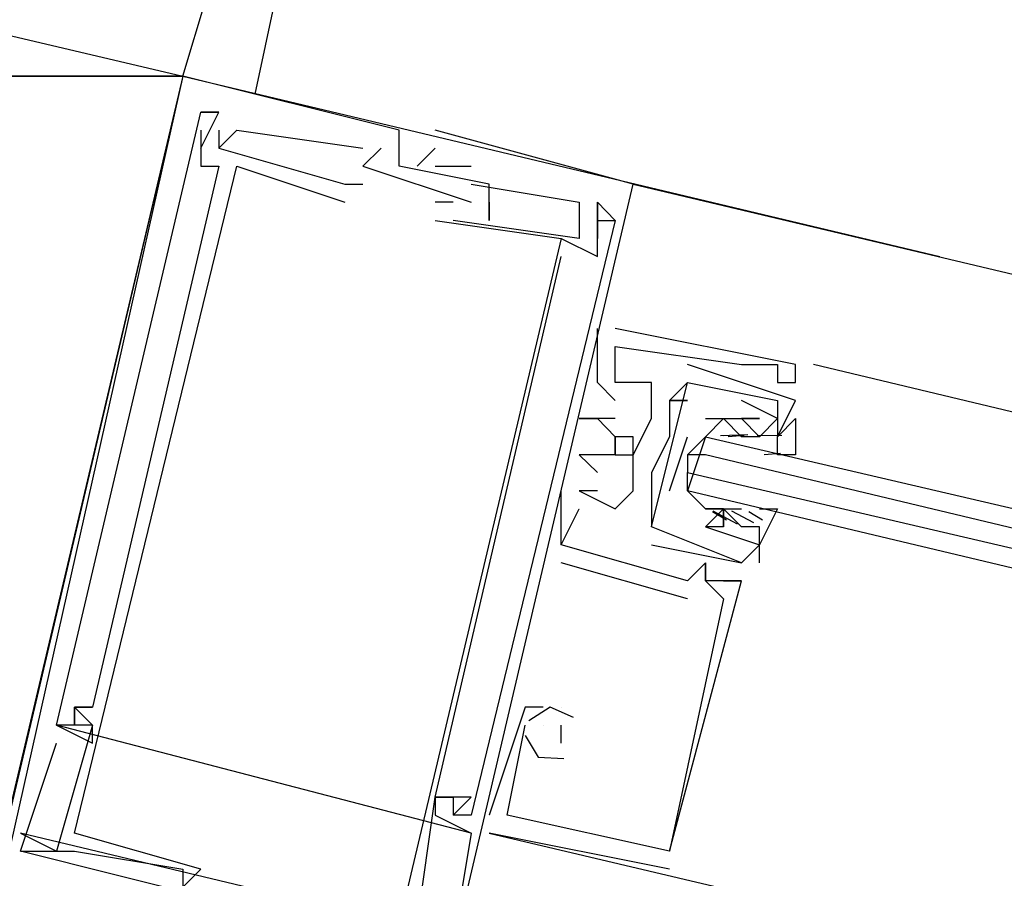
# Model space of a CAD drawing. Header units: feet. Extents: x -79 to 198, y -22 to 181.
# Tile 48 of 256: x 94.879 to 95.608, y 26.798 to 27.433. Entities that reach past the tile are written whole.
import ezdxf

# ---------------------------------------------------------------- set-up
doc = ezdxf.new("R2010")
doc.units = ezdxf.units.FT
doc.layers.add('A-LINEA', color=7, linetype='CONTINUOUS')
doc.layers.add('A-MURO-CONCRETO', color=8, linetype='CONTINUOUS')

msp = doc.modelspace()

# ---------------------------------------------------------------- linework, layer by layer
at = {"layer": 'A-LINEA'}
for p, q in [((95.0933, 27.5644), (95.0533, 27.3778)), ((95, 27.3911), (95.04, 27.5244)), ((95, 27.3911), (95.56, 27.2578)), ((95, 27.3911), (95.56, 27.2578)), ((95, 27.3911), (95, 27.3911)), ((95, 27.3911), (95, 27.3911)), ((95, 27.3911), (95, 27.3911)), ((95.0133, 27.3644), (95.0133, 27.3644)), ((95.0133, 27.3644), (95.0133, 27.3644)), ((95.0133, 27.3644), (95.0133, 27.3644)), ((95.0133, 27.3644), (95.0133, 27.3644)), ((95.0133, 27.3644), (95.0133, 27.3644)), ((95.0133, 27.3644), (95.0133, 27.3644)), ((95.0267, 27.3644), (95.0267, 27.3644)), ((95.0267, 27.3644), (95.0267, 27.3644)), ((95.0267, 27.3644), (95.0267, 27.3644)), ((95.0267, 27.3644), (95.0267, 27.3644)), ((95.0267, 27.3644), (95.0267, 27.3644)), ((95.0267, 27.3644), (95.0267, 27.3644)), ((95.0133, 27.3511), (95.0133, 27.3511)), ((95.0133, 27.3511), (95.0133, 27.3511)), ((95.0133, 27.3511), (95.0133, 27.3511)), ((95.0267, 27.3511), (95.0267, 27.3511)), ((95.0267, 27.3511), (95.0267, 27.3511)), ((95.0267, 27.3511), (95.0267, 27.3511)), ((95.04, 27.3511), (95.04, 27.3511)), ((95.04, 27.3511), (95.04, 27.3511)), ((95.04, 27.3511), (95.04, 27.3511)), ((95.16, 27.3511), (95.16, 27.3511)), ((95.16, 27.3511), (95.16, 27.3511)), ((95.16, 27.3511), (95.16, 27.3511)), ((95.1867, 27.3511), (95.1867, 27.3511)), ((95.1867, 27.3511), (95.1867, 27.3511)), ((95.1867, 27.3511), (95.1867, 27.3511)), ((95.0133, 27.3378), (95.0133, 27.3378)), ((95.0133, 27.3378), (95.0133, 27.3378)), ((95.0133, 27.3378), (95.0133, 27.3378)), ((95.0267, 27.3378), (95.0267, 27.3378)), ((95.0267, 27.3378), (95.0267, 27.3378)), ((95.0267, 27.3378), (95.0267, 27.3378)), ((95.0267, 27.3378), (95.0267, 27.3378)), ((95.0267, 27.3378), (95.0267, 27.3378)), ((95.0267, 27.3378), (95.0267, 27.3378)), ((95.1333, 27.3378), (95.1333, 27.3378)), ((95.1333, 27.3378), (95.1333, 27.3378)), ((95.1333, 27.3378), (95.1333, 27.3378)), ((95.1467, 27.3378), (95.1467, 27.3378)), ((95.1467, 27.3378), (95.1467, 27.3378)), ((95.1467, 27.3378), (95.1467, 27.3378)), ((95.1867, 27.3378), (95.1733, 27.3244)), ((95.1867, 27.3378), (95.1733, 27.3244)), ((95.1867, 27.3378), (95.1733, 27.3244)), ((95.1867, 27.3378), (95.1867, 27.3378)), ((95.1867, 27.3378), (95.1867, 27.3378)), ((95.1867, 27.3378), (95.1867, 27.3378)), ((95.0133, 27.3244), (95.0133, 27.3244)), ((95.0133, 27.3244), (95.0133, 27.3244)), ((95.0133, 27.3244), (95.0133, 27.3244)), ((95.0267, 27.3244), (95.0267, 27.3244)), ((95.0267, 27.3244), (95.0267, 27.3244)), ((95.0267, 27.3244), (95.0267, 27.3244)), ((95.04, 27.3244), (95.04, 27.3244)), ((95.04, 27.3244), (95.04, 27.3244)), ((95.04, 27.3244), (95.04, 27.3244)), ((95.1333, 27.3244), (95.1333, 27.3244)), ((95.1333, 27.3244), (95.1333, 27.3244)), ((95.1333, 27.3244), (95.1333, 27.3244)), ((95.16, 27.3244), (95.16, 27.3244)), ((95.16, 27.3244), (95.16, 27.3244)), ((95.16, 27.3244), (95.16, 27.3244)), ((95.1733, 27.3244), (95.1733, 27.3244)), ((95.1733, 27.3244), (95.1733, 27.3244)), ((95.1733, 27.3244), (95.1733, 27.3244)), ((95.1867, 27.3244), (95.2133, 27.3244)), ((95.1867, 27.3244), (95.1867, 27.3244)), ((95.1867, 27.3244), (95.2133, 27.3244)), ((95.1867, 27.3244), (95.1867, 27.3244)), ((95.1867, 27.3244), (95.2133, 27.3244)), ((95.1867, 27.3244), (95.1867, 27.3244)), ((95.2133, 27.3244), (95.2133, 27.3244)), ((95.2133, 27.3244), (95.2133, 27.3244)), ((95.2133, 27.3244), (95.2133, 27.3244)), ((95.12, 27.3111), (95.12, 27.3111)), ((95.12, 27.3111), (95.12, 27.3111)), ((95.12, 27.3111), (95.12, 27.3111)), ((95.1333, 27.3111), (95.1333, 27.3111)), ((95.1333, 27.3111), (95.1333, 27.3111)), ((95.1333, 27.3111), (95.1333, 27.3111)), ((95.2133, 27.3111), (95.2133, 27.3111)), ((95.2133, 27.3111), (95.2133, 27.3111)), ((95.2133, 27.3111), (95.2133, 27.3111)), ((95.2267, 27.3111), (95.2267, 27.3111)), ((95.2267, 27.3111), (95.2267, 27.3111)), ((95.2267, 27.3111), (95.2267, 27.3111)), ((95.3333, 27.3111), (95.3333, 27.3111)), ((95.3333, 27.3111), (95.3333, 27.3111)), ((95.3333, 27.3111), (102.5867, 25.5911)), ((95.3333, 27.3111), (95.3333, 27.3111)), ((95.12, 27.2978), (95.12, 27.2978)), ((95.12, 27.2978), (95.12, 27.2978)), ((95.12, 27.2978), (95.12, 27.2978)), ((95.2, 27.2978), (95.1867, 27.2978)), ((95.1867, 27.2978), (95.1867, 27.2978)), ((95.2, 27.2978), (95.1867, 27.2978)), ((95.1867, 27.2978), (95.1867, 27.2978)), ((95.2, 27.2978), (95.1867, 27.2978)), ((95.1867, 27.2978), (95.1867, 27.2978)), ((95.2, 27.2978), (95.2, 27.2978)), ((95.2, 27.2978), (95.2, 27.2978)), ((95.2, 27.2978), (95.2, 27.2978)), ((95.2133, 27.2978), (95.2133, 27.2978)), ((95.2133, 27.2978), (95.2133, 27.2978)), ((95.2133, 27.2978), (95.2133, 27.2978)), ((95.2267, 27.2978), (95.2267, 27.2978)), ((95.2267, 27.2978), (95.2267, 27.2978)), ((95.2267, 27.2978), (95.2267, 27.2978)), ((95.2933, 27.2978), (95.2933, 27.2978)), ((95.2933, 27.2978), (95.2933, 27.2978)), ((95.2933, 27.2978), (95.2933, 27.2978)), ((95.3067, 27.2978), (95.3067, 27.2978)), ((95.3067, 27.2978), (95.3067, 27.2978)), ((95.3067, 27.2978), (95.3067, 27.2978)), ((95.3067, 27.2978), (95.3067, 27.2978)), ((95.3067, 27.2978), (95.3067, 27.2978)), ((95.3067, 27.2978), (95.3067, 27.2978)), ((95.1867, 27.2844), (95.1867, 27.2844)), ((95.1867, 27.2844), (95.1867, 27.2844)), ((95.1867, 27.2844), (95.1867, 27.2844)), ((95.2933, 27.2711), (95.2, 27.2844)), ((95.2, 27.2844), (95.2, 27.2844)), ((95.2933, 27.2711), (95.2, 27.2844)), ((95.2, 27.2844), (95.2, 27.2844)), ((95.2933, 27.2711), (95.2, 27.2844)), ((95.2, 27.2844), (95.2, 27.2844)), ((95.2267, 27.2844), (95.2267, 27.2844)), ((95.2267, 27.2844), (95.2267, 27.2844)), ((95.2267, 27.2844), (95.2267, 27.2844)), ((95.2933, 27.2844), (95.2933, 27.2844)), ((95.2933, 27.2844), (95.2933, 27.2844)), ((95.2933, 27.2844), (95.2933, 27.2844)), ((95.2933, 27.2844), (95.2933, 27.2844)), ((95.2933, 27.2844), (95.2933, 27.2844)), ((95.2933, 27.2844), (95.2933, 27.2844)), ((95.3067, 27.2844), (95.3067, 27.2844)), ((95.3067, 27.2844), (95.3067, 27.2844)), ((95.3067, 27.2844), (95.3067, 27.2844)), ((95.3067, 27.2844), (95.3067, 27.2844)), ((95.3067, 27.2844), (95.3067, 27.2844)), ((95.3067, 27.2844), (95.3067, 27.2844)), ((95.32, 27.2844), (95.32, 27.2844)), ((95.32, 27.2844), (95.32, 27.2844)), ((95.32, 27.2844), (95.32, 27.2844)), ((95.28, 27.2711), (95.28, 27.2711)), ((95.28, 27.2711), (95.28, 27.2711)), ((95.28, 27.2711), (95.28, 27.2711)), ((95.28, 27.2711), (95.28, 27.2711)), ((95.28, 27.2711), (95.28, 27.2711)), ((95.28, 27.2711), (95.28, 27.2711)), ((95.2933, 27.2711), (95.2933, 27.2711)), ((95.2933, 27.2711), (95.2933, 27.2711)), ((95.2933, 27.2711), (95.2933, 27.2711)), ((95.2933, 27.2711), (95.2933, 27.2711)), ((95.2933, 27.2711), (95.2933, 27.2711)), ((95.2933, 27.2711), (95.2933, 27.2711)), ((95.3067, 27.2711), (95.3067, 27.2711)), ((95.3067, 27.2711), (95.3067, 27.2711)), ((95.3067, 27.2711), (95.3067, 27.2711)), ((95.28, 27.2578), (95.28, 27.2578)), ((95.28, 27.2578), (95.28, 27.2578)), ((95.28, 27.2578), (95.28, 27.2578)), ((95.3067, 27.2578), (95.3067, 27.2578)), ((95.3067, 27.2578), (95.3067, 27.2578)), ((95.3067, 27.2578), (95.3067, 27.2578)), ((95.3067, 27.1644), (95.3067, 27.2044)), ((95.3067, 27.2044), (95.3067, 27.2044)), ((95.3067, 27.1644), (95.3067, 27.2044)), ((95.3067, 27.2044), (95.3067, 27.2044)), ((95.3067, 27.1644), (95.3067, 27.2044)), ((95.3067, 27.2044), (95.3067, 27.2044)), ((95.32, 27.2044), (95.32, 27.2044)), ((95.32, 27.2044), (95.32, 27.2044)), ((95.32, 27.2044), (95.32, 27.2044)), ((95.32, 27.1911), (95.32, 27.1911)), ((95.32, 27.1911), (95.32, 27.1911)), ((95.32, 27.1911), (95.32, 27.1911)), ((95.4533, 27.1511), (95.3733, 27.1778)), ((95.3733, 27.1778), (95.3733, 27.1778)), ((95.4533, 27.1511), (95.3733, 27.1778)), ((95.3733, 27.1778), (95.3733, 27.1778)), ((95.4133, 27.1778), (95.4133, 27.1778)), ((95.4133, 27.1778), (95.4133, 27.1778)), ((95.4133, 27.1778), (95.4133, 27.1778)), ((95.4267, 27.1778), (95.4267, 27.1778)), ((95.4267, 27.1778), (95.4267, 27.1778)), ((95.4267, 27.1778), (95.4267, 27.1778)), ((95.44, 27.1778), (95.44, 27.1778)), ((95.44, 27.1778), (95.44, 27.1778)), ((95.44, 27.1778), (95.44, 27.1778)), ((95.4533, 27.1778), (95.4533, 27.1778)), ((95.4533, 27.1778), (95.4533, 27.1778)), ((95.4533, 27.1778), (95.4533, 27.1778)), ((98.1467, 26.5378), (95.4667, 27.1778)), ((95.3067, 27.1644), (95.3067, 27.1644)), ((95.3067, 27.1644), (95.3067, 27.1644)), ((95.3067, 27.1644), (95.3067, 27.1644)), ((95.32, 27.1644), (95.32, 27.1644)), ((95.32, 27.1644), (95.32, 27.1644)), ((95.32, 27.1644), (95.32, 27.1644)), ((95.32, 27.1644), (95.32, 27.1644)), ((95.32, 27.1644), (95.32, 27.1644)), ((95.32, 27.1644), (95.32, 27.1644)), ((95.3467, 27.1644), (95.3467, 27.1644)), ((95.3467, 27.1644), (95.3467, 27.1644)), ((95.3467, 27.1644), (95.3467, 27.1644)), ((95.3733, 27.1644), (95.3733, 27.1644)), ((95.3733, 27.1644), (95.3733, 27.1644)), ((95.3733, 27.1644), (95.3733, 27.1644)), ((95.3733, 27.1644), (95.3733, 27.1644)), ((95.44, 27.1644), (95.44, 27.1644)), ((95.44, 27.1644), (95.44, 27.1644)), ((95.44, 27.1644), (95.44, 27.1644)), ((95.4533, 27.1644), (95.4533, 27.1644)), ((95.4533, 27.1644), (95.4533, 27.1644)), ((95.4533, 27.1644), (95.4533, 27.1644)), ((95.32, 27.1511), (95.32, 27.1511)), ((95.32, 27.1511), (95.32, 27.1511)), ((95.32, 27.1511), (95.32, 27.1511)), ((95.36, 27.1511), (95.36, 27.1511)), ((95.36, 27.1511), (95.36, 27.1511)), ((95.36, 27.1511), (95.36, 27.1511)), ((95.36, 27.1511), (95.36, 27.1511)), ((95.3733, 27.1511), (95.3733, 27.1511)), ((95.3733, 27.1511), (95.3733, 27.1511)), ((95.4133, 27.1511), (95.4133, 27.1511)), ((95.4133, 27.1511), (95.4133, 27.1511)), ((95.44, 27.1244), (95.4533, 27.1511)), ((95.44, 27.1511), (95.44, 27.1511)), ((95.44, 27.1511), (95.44, 27.1511)), ((95.44, 27.1244), (95.4533, 27.1511)), ((95.44, 27.1511), (95.44, 27.1511)), ((95.44, 27.1511), (95.44, 27.1511)), ((95.4533, 27.1511), (95.4533, 27.1511)), ((95.4533, 27.1511), (95.4533, 27.1511)), ((95.2933, 27.1378), (95.2933, 27.1378)), ((95.2933, 27.1378), (95.2933, 27.1378)), ((95.2933, 27.1378), (95.2933, 27.1378)), ((95.3067, 27.1378), (95.3067, 27.1378)), ((95.3067, 27.1378), (95.3067, 27.1378)), ((95.3067, 27.1378), (95.3067, 27.1378)), ((95.32, 27.1378), (95.32, 27.1378)), ((95.32, 27.1378), (95.32, 27.1378)), ((95.32, 27.1378), (95.32, 27.1378)), ((95.3467, 27.1378), (95.3467, 27.1378)), ((95.3467, 27.1378), (95.3467, 27.1378)), ((95.3467, 27.1378), (95.3467, 27.1378)), ((95.36, 27.1378), (95.36, 27.1378)), ((95.36, 27.1378), (95.36, 27.1378)), ((95.4, 27.1378), (95.4, 27.1378)), ((95.4, 27.1378), (95.4, 27.1378)), ((95.4, 27.1378), (95.4, 27.1378)), ((95.4, 27.1378), (95.4, 27.1378)), ((95.4133, 27.1378), (95.4133, 27.1378)), ((95.4133, 27.1378), (95.4133, 27.1378)), ((95.4133, 27.1378), (95.4133, 27.1378)), ((95.4133, 27.1378), (95.4133, 27.1378)), ((95.4133, 27.1378), (95.4133, 27.1378)), ((95.4133, 27.1378), (95.4133, 27.1378)), ((95.4267, 27.1378), (95.4267, 27.1378)), ((95.4267, 27.1378), (95.4267, 27.1378)), ((95.4267, 27.1378), (95.4267, 27.1378)), ((95.4267, 27.1378), (95.4267, 27.1378)), ((95.44, 27.1378), (95.44, 27.1378)), ((95.44, 27.1378), (95.44, 27.1378)), ((95.32, 27.1244), (95.32, 27.1244)), ((95.32, 27.1244), (95.32, 27.1244)), ((95.32, 27.1244), (95.32, 27.1244)), ((95.36, 27.1244), (95.36, 27.1244)), ((95.36, 27.0844), (95.3733, 27.1244)), ((95.36, 27.1244), (95.36, 27.1244)), ((95.3867, 27.1244), (95.3867, 27.1244)), ((95.3978, 27.1253), (95.4181, 27.1259)), ((95.4, 27.1244), (95.4, 27.1244)), ((95.4036, 27.1246), (95.4154, 27.1256)), ((95.4133, 27.1244), (95.4133, 27.1244)), ((95.4267, 27.1244), (95.4133, 27.1244)), ((95.4249, 27.1252), (95.4432, 27.1255)), ((95.4267, 27.1244), (95.4267, 27.1244)), ((95.4267, 27.1244), (95.4267, 27.1244)), ((95.44, 27.1244), (95.44, 27.1244)), ((95.44, 27.1244), (95.44, 27.1244)), ((95.4302, 27.1113), (95.4421, 27.1123)), ((95.2933, 27.1111), (95.2933, 27.1111)), ((95.2933, 27.1111), (95.2933, 27.1111)), ((95.2933, 27.1111), (95.2933, 27.1111)), ((95.32, 27.1111), (95.32, 27.1111)), ((95.32, 27.1111), (95.32, 27.1111)), ((95.32, 27.1111), (95.32, 27.1111)), ((95.3333, 27.1111), (95.3333, 27.1111)), ((95.3333, 27.1111), (95.3333, 27.1111)), ((95.3333, 27.1111), (95.3333, 27.1111)), ((95.3733, 27.1111), (95.3733, 27.0978)), ((95.3067, 27.0978), (95.3067, 27.0978)), ((95.3067, 27.0978), (95.3067, 27.0978)), ((95.3067, 27.0978), (95.3067, 27.0978)), ((95.3467, 27.0978), (95.3467, 27.0978)), ((95.3467, 27.0978), (95.3467, 27.0978)), ((95.28, 27.0844), (95.28, 27.0844)), ((95.28, 27.0844), (95.28, 27.0844)), ((95.28, 27.0844), (95.28, 27.0844)), ((95.2933, 27.0844), (95.2933, 27.0844)), ((95.2933, 27.0844), (95.2933, 27.0844)), ((95.2933, 27.0844), (95.2933, 27.0844)), ((95.2933, 27.0844), (95.2933, 27.0844)), ((95.2933, 27.0844), (95.2933, 27.0844)), ((95.2933, 27.0844), (95.2933, 27.0844)), ((95.3067, 27.0844), (95.3067, 27.0844)), ((95.3067, 27.0844), (95.3067, 27.0844)), ((95.3067, 27.0844), (95.3067, 27.0844)), ((95.3333, 27.0844), (95.3333, 27.0844)), ((95.3333, 27.0844), (95.3333, 27.0844)), ((95.3333, 27.0844), (95.3333, 27.0844)), ((95.3867, 27.0844), (95.3867, 27.0844)), ((95.2933, 27.0711), (95.2933, 27.0711)), ((95.2933, 27.0711), (95.2933, 27.0711)), ((95.2933, 27.0711), (95.2933, 27.0711)), ((95.32, 27.0711), (95.32, 27.0711)), ((95.32, 27.0711), (95.32, 27.0711)), ((95.32, 27.0711), (95.32, 27.0711)), ((95.3467, 27.0711), (95.3467, 27.0711)), ((95.3467, 27.0711), (95.3467, 27.0711)), ((95.3867, 27.0711), (95.3867, 27.0711)), ((95.3867, 27.0711), (95.3867, 27.0711)), ((95.4022, 27.0626), (95.392, 27.0689)), ((95.4105, 27.0598), (95.3925, 27.0694)), ((95.4, 27.0711), (95.4, 27.0711)), ((95.4, 27.0711), (95.4, 27.0711)), ((95.4, 27.0711), (95.4133, 27.0711)), ((95.4, 27.0711), (95.4, 27.0711)), ((95.4, 27.0711), (95.4, 27.0711)), ((95.4226, 27.0608), (95.4063, 27.0693)), ((95.4133, 27.0711), (95.4133, 27.0711)), ((95.4133, 27.0711), (95.4133, 27.0711)), ((95.4133, 27.0711), (95.4133, 27.0711)), ((95.4289, 27.0626), (95.4187, 27.0689)), ((95.3467, 27.0578), (95.3467, 27.0578)), ((95.3467, 27.0578), (95.3467, 27.0578)), ((95.3867, 27.0578), (95.3867, 27.0578)), ((95.3867, 27.0578), (95.3867, 27.0578)), ((95.3867, 27.0578), (95.3867, 27.0578)), ((95.3867, 27.0578), (95.3867, 27.0578)), ((95.4, 27.0578), (95.4, 27.0578)), ((95.4, 27.0578), (95.4, 27.0578)), ((95.4133, 27.0578), (95.4133, 27.0578)), ((95.4133, 27.0578), (95.4133, 27.0578)), ((95.4267, 27.0311), (95.4267, 27.0578)), ((95.4267, 27.0578), (95.4267, 27.0578)), ((95.4267, 27.0311), (95.4267, 27.0578)), ((95.4267, 27.0578), (95.4267, 27.0578)), ((95.28, 27.0444), (95.28, 27.0444)), ((95.28, 27.0444), (95.28, 27.0444)), ((95.28, 27.0444), (95.28, 27.0444)), ((95.28, 27.0444), (95.28, 27.0444)), ((95.28, 27.0444), (95.28, 27.0444)), ((95.28, 27.0444), (95.28, 27.0444)), ((95.3467, 27.0444), (95.4133, 27.0311)), ((95.3467, 27.0444), (95.3467, 27.0444)), ((95.3467, 27.0444), (95.4133, 27.0311)), ((95.3467, 27.0444), (95.3467, 27.0444)), ((95.4267, 27.0444), (95.4267, 27.0444)), ((95.4267, 27.0444), (95.4267, 27.0444)), ((95.3733, 27.0044), (95.28, 27.0311)), ((95.28, 27.0311), (95.28, 27.0311)), ((95.3733, 27.0044), (95.28, 27.0311)), ((95.28, 27.0311), (95.28, 27.0311)), ((95.3733, 27.0044), (95.28, 27.0311)), ((95.28, 27.0311), (95.28, 27.0311)), ((95.3867, 27.0311), (95.3867, 27.0311)), ((95.3867, 27.0311), (95.3867, 27.0311)), ((95.3867, 27.0311), (95.3867, 27.0311)), ((95.3867, 27.0311), (95.3867, 27.0311)), ((95.3867, 27.0311), (95.3867, 27.0311)), ((95.3867, 27.0311), (95.3867, 27.0311)), ((95.4133, 27.0311), (95.4133, 27.0311)), ((95.4133, 27.0311), (95.4133, 27.0311)), ((95.4133, 27.0311), (95.4133, 27.0311)), ((95.4133, 27.0311), (95.4133, 27.0311)), ((95.4267, 27.0311), (95.4267, 27.0311)), ((95.4267, 27.0311), (95.4267, 27.0311)), ((95.3733, 27.0178), (95.3733, 27.0178)), ((95.3733, 27.0178), (95.3733, 27.0178)), ((95.3733, 27.0178), (95.3733, 27.0178)), ((95.3733, 27.0178), (95.3733, 27.0178)), ((95.3733, 27.0178), (95.3733, 27.0178)), ((95.3733, 27.0178), (95.3733, 27.0178)), ((95.3867, 27.0178), (95.3867, 27.0178)), ((95.3867, 27.0178), (95.3867, 27.0178)), ((95.3867, 27.0178), (95.3867, 27.0178)), ((95.3867, 27.0178), (95.3867, 27.0178)), ((95.3867, 27.0178), (95.3867, 27.0178)), ((95.3867, 27.0178), (95.3867, 27.0178)), ((95.3867, 27.0178), (95.3867, 27.0178)), ((95.3867, 27.0178), (95.3867, 27.0178)), ((95.3867, 27.0178), (95.3867, 27.0178)), ((95.4, 27.0178), (95.4, 27.0178)), ((95.4, 27.0178), (95.4, 27.0178)), ((95.4, 27.0178), (95.4, 27.0178)), ((95.4133, 27.0178), (95.4133, 27.0178)), ((95.4133, 27.0178), (95.4133, 27.0178)), ((95.4133, 27.0178), (95.4133, 27.0178)), ((95.4133, 27.0178), (95.4133, 27.0178)), ((95.4133, 27.0178), (95.4133, 27.0178)), ((95.4133, 27.0178), (95.4133, 27.0178)), ((95.3733, 27.0044), (95.3733, 27.0044)), ((95.3733, 27.0044), (95.3733, 27.0044)), ((95.3733, 27.0044), (95.3733, 27.0044)), ((95.4, 27.0044), (95.4, 27.0044)), ((95.4, 27.0044), (95.4, 27.0044)), ((95.4, 27.0044), (95.4, 27.0044)), ((94.92, 26.9244), (94.92, 26.9244)), ((94.92, 26.9244), (94.92, 26.9244)), ((94.92, 26.9244), (94.92, 26.9244)), ((94.92, 26.9244), (94.92, 26.9244)), ((94.92, 26.9244), (94.92, 26.9244)), ((94.92, 26.9244), (94.92, 26.9244)), ((94.9333, 26.9244), (94.9333, 26.9244)), ((94.9333, 26.9244), (94.9333, 26.9244)), ((94.9333, 26.9244), (94.9333, 26.9244)), ((95.2533, 26.9244), (95.2533, 26.9244)), ((95.2533, 26.9244), (95.2533, 26.9244)), ((95.2533, 26.9244), (95.2533, 26.9244)), ((95.2667, 26.9244), (95.2667, 26.9244)), ((95.2667, 26.9244), (95.2667, 26.9244)), ((95.2667, 26.9244), (95.2667, 26.9244)), ((95.28, 26.9244), (95.28, 26.9244)), ((95.28, 26.9244), (95.28, 26.9244)), ((95.28, 26.9244), (95.28, 26.9244)), ((95.28, 26.9244), (95.28, 26.9244)), ((95.28, 26.9244), (95.28, 26.9244)), ((95.28, 26.9244), (95.28, 26.9244)), ((95.2133, 26.8311), (94.9067, 26.9111)), ((94.9067, 26.9111), (94.9067, 26.9111)), ((94.9067, 26.9111), (94.9067, 26.9111)), ((95.2133, 26.8311), (94.9067, 26.9111)), ((94.9067, 26.9111), (94.9067, 26.9111)), ((94.9067, 26.9111), (94.9067, 26.9111)), ((95.2133, 26.8311), (94.9067, 26.9111)), ((94.9067, 26.9111), (94.9067, 26.9111)), ((94.9067, 26.9111), (94.9067, 26.9111)), ((94.92, 26.9111), (94.92, 26.9111)), ((94.92, 26.9111), (94.92, 26.9111)), ((94.92, 26.9111), (94.92, 26.9111)), ((94.92, 26.9111), (94.92, 26.9111)), ((94.92, 26.9111), (94.92, 26.9111)), ((94.92, 26.9111), (94.92, 26.9111)), ((94.9333, 26.9111), (94.9333, 26.9111)), ((94.9333, 26.9111), (94.9333, 26.9111)), ((94.9333, 26.9111), (94.9333, 26.9111)), ((94.9333, 26.9111), (94.9333, 26.9111)), ((94.9333, 26.9111), (94.9333, 26.9111)), ((94.9333, 26.9111), (94.9333, 26.9111)), ((95.2533, 26.9111), (95.2533, 26.9111)), ((95.2533, 26.9111), (95.2533, 26.9111)), ((95.2533, 26.9111), (95.2533, 26.9111)), ((95.2667, 26.9111), (95.2667, 26.9111)), ((95.2667, 26.9111), (95.2667, 26.9111)), ((95.2667, 26.9111), (95.2667, 26.9111)), ((95.28, 26.8978), (95.28, 26.9111)), ((95.28, 26.9111), (95.28, 26.9111)), ((95.28, 26.8978), (95.28, 26.9111)), ((95.28, 26.9111), (95.28, 26.9111)), ((95.28, 26.8978), (95.28, 26.9111)), ((95.28, 26.9111), (95.28, 26.9111)), ((94.9067, 26.8978), (94.9067, 26.8978)), ((94.9067, 26.8978), (94.9067, 26.8978)), ((94.9067, 26.8978), (94.9067, 26.8978)), ((94.9333, 26.8978), (94.9333, 26.8978)), ((94.9333, 26.8978), (94.9333, 26.8978)), ((94.9333, 26.8978), (94.9333, 26.8978)), ((95.28, 26.8978), (95.28, 26.8978)), ((95.28, 26.8978), (95.28, 26.8978)), ((95.28, 26.8978), (95.28, 26.8978)), ((95.1867, 26.8578), (95.1867, 26.8578)), ((95.1867, 26.8578), (95.1867, 26.8578)), ((95.1867, 26.8578), (95.1867, 26.8578)), ((95.1867, 26.8578), (95.1867, 26.8578)), ((95.1867, 26.8578), (95.1867, 26.8578)), ((95.1867, 26.8578), (95.1867, 26.8578)), ((95.1867, 26.8578), (95.1867, 26.8578)), ((95.1867, 26.8578), (95.1867, 26.8578)), ((95.1867, 26.8578), (95.1867, 26.8578)), ((95.2, 26.8578), (95.2, 26.8578)), ((95.2, 26.8578), (95.2, 26.8578)), ((95.2, 26.8578), (95.2, 26.8578)), ((95.2, 26.8578), (95.2, 26.8578)), ((95.2, 26.8578), (95.2, 26.8578)), ((95.2, 26.8578), (95.2, 26.8578)), ((95.2133, 26.8578), (95.2133, 26.8578)), ((95.2133, 26.8578), (95.2133, 26.8578)), ((95.2133, 26.8578), (95.2133, 26.8578)), ((95.1867, 26.8444), (95.1867, 26.8444)), ((95.1867, 26.8444), (95.1867, 26.8444)), ((95.1867, 26.8444), (95.1867, 26.8444)), ((95.2, 26.8444), (95.2, 26.8444)), ((95.2, 26.8444), (95.2, 26.8444)), ((95.2, 26.8444), (95.2, 26.8444)), ((95.2, 26.8444), (95.2, 26.8444)), ((95.2, 26.8444), (95.2, 26.8444)), ((95.2, 26.8444), (95.2, 26.8444)), ((95.2133, 26.8444), (95.2133, 26.8444)), ((95.2133, 26.8444), (95.2133, 26.8444)), ((95.2133, 26.8444), (95.2133, 26.8444)), ((95.2267, 26.8444), (95.2267, 26.8444)), ((95.2267, 26.8444), (95.2267, 26.8444)), ((95.2267, 26.8444), (95.2267, 26.8444)), ((95.24, 26.8444), (95.24, 26.8444)), ((95.24, 26.8444), (95.24, 26.8444)), ((95.24, 26.8444), (95.24, 26.8444)), ((95.24, 26.8444), (95.24, 26.8444)), ((95.24, 26.8444), (95.24, 26.8444)), ((95.24, 26.8444), (95.24, 26.8444)), ((95.16, 26.7644), (94.88, 26.8311)), ((94.88, 26.8311), (94.9067, 26.8178)), ((94.88, 26.8311), (94.88, 26.8311)), ((95.16, 26.7644), (94.88, 26.8311)), ((94.88, 26.8311), (94.9067, 26.8178)), ((94.88, 26.8311), (94.88, 26.8311)), ((95.16, 26.7644), (94.88, 26.8311)), ((94.88, 26.8311), (94.9067, 26.8178)), ((94.88, 26.8311), (94.88, 26.8311)), ((94.92, 26.8311), (94.92, 26.8311)), ((94.92, 26.8311), (94.92, 26.8311)), ((94.92, 26.8311), (94.92, 26.8311)), ((95.2133, 26.8311), (95.2133, 26.8311)), ((95.2133, 26.8311), (95.2133, 26.8311)), ((95.2133, 26.8311), (95.2133, 26.8311)), ((95.36, 26.8044), (95.2267, 26.8311)), ((95.2267, 26.8311), (95.2267, 26.8311)), ((95.36, 26.8044), (95.2267, 26.8311)), ((95.2267, 26.8311), (95.2267, 26.8311)), ((95.36, 26.8044), (95.2267, 26.8311)), ((95.2267, 26.8311), (95.2267, 26.8311)), ((94.88, 26.8178), (94.88, 26.8178)), ((94.88, 26.8178), (94.88, 26.8178)), ((94.88, 26.8178), (94.88, 26.8178)), ((94.88, 26.8178), (94.88, 26.8178)), ((94.88, 26.8178), (94.88, 26.8178)), ((94.88, 26.8178), (94.88, 26.8178)), ((94.9067, 26.8178), (94.9067, 26.8178)), ((94.9067, 26.8178), (94.9067, 26.8178)), ((94.9067, 26.8178), (94.9067, 26.8178)), ((94.92, 26.8178), (94.92, 26.8178)), ((94.92, 26.8178), (94.92, 26.8178)), ((94.92, 26.8178), (94.92, 26.8178)), ((95.36, 26.8178), (95.36, 26.8178)), ((95.36, 26.8178), (95.36, 26.8178)), ((95.36, 26.8178), (95.36, 26.8178)), ((95.36, 26.8178), (95.36, 26.8178)), ((95.36, 26.8178), (95.36, 26.8178)), ((95.36, 26.8178), (95.36, 26.8178)), ((95, 26.8044), (95, 26.8044)), ((95, 26.8044), (95, 26.8044)), ((95, 26.8044), (95, 26.8044)), ((95.0133, 26.8044), (95.0133, 26.8044)), ((95.0133, 26.8044), (95.0133, 26.8044)), ((95.0133, 26.8044), (95.0133, 26.8044)), ((95.36, 26.8044), (95.36, 26.8044)), ((95.36, 26.8044), (95.36, 26.8044)), ((95.36, 26.8044), (95.36, 26.8044))]:
    msp.add_line(p, q, dxfattribs=at)
for points in [[(95, 27.3911), (94.6533, 25.9244), (91.2533, 26.7378), (91.6, 28.1911), (95, 27.3911)], [(95.2267, 27.2978), (95.2267, 27.2844), (95.2267, 27.3111), (95.16, 27.3244), (95.16, 27.3511), (95, 27.3911), (94.84, 26.7111), (94.8533, 26.7111), (94.8533, 26.7244)], [(95.2267, 27.2978), (95.2267, 27.2844), (95.2267, 27.3111), (95.16, 27.3244), (95.16, 27.3511), (95, 27.3911), (94.84, 26.7111), (94.8533, 26.7111), (94.8533, 26.7244)], [(95.2267, 27.2978), (95.2267, 27.2844), (95.2267, 27.3111), (95.16, 27.3244), (95.16, 27.3511), (95, 27.3911), (94.84, 26.7111), (94.8533, 26.7111), (94.8533, 26.7244)], [(94.9067, 26.9111), (94.9333, 26.8978), (94.9333, 26.9111), (94.92, 26.9111), (94.9067, 26.9111), (95.0133, 27.3644), (95.0267, 27.3644)], [(94.9067, 26.9111), (94.9333, 26.8978), (94.9333, 26.9111), (94.92, 26.9111), (94.9067, 26.9111), (95.0133, 27.3644), (95.0267, 27.3644)], [(94.9067, 26.9111), (94.9333, 26.8978), (94.9333, 26.9111), (94.92, 26.9111), (94.9067, 26.9111), (95.0133, 27.3644), (95.0267, 27.3644)], [(95.0133, 27.3378), (95.0267, 27.3644), (95.0133, 27.3644)], [(95.0133, 27.3378), (95.0267, 27.3644), (95.0133, 27.3644)], [(95.0133, 27.3378), (95.0267, 27.3644), (95.0133, 27.3644)], [(95.0133, 27.3511), (95.0133, 27.3244), (95.0267, 27.3244), (94.9333, 26.9244), (94.92, 26.9244), (94.92, 26.9111)], [(95.0133, 27.3511), (95.0133, 27.3244), (95.0267, 27.3244), (94.9333, 26.9244), (94.92, 26.9244), (94.92, 26.9111)], [(95.0133, 27.3511), (95.0133, 27.3244), (95.0267, 27.3244), (94.9333, 26.9244), (94.92, 26.9244), (94.92, 26.9111)], [(95.0267, 27.3511), (95.0267, 27.3378), (95.04, 27.3511), (95.1333, 27.3378)], [(95.0267, 27.3511), (95.0267, 27.3378), (95.04, 27.3511), (95.1333, 27.3378)], [(95.0267, 27.3511), (95.0267, 27.3378), (95.04, 27.3511), (95.1333, 27.3378)], [(95.1733, 26.6444), (95.1733, 26.6311), (95.3333, 27.3111), (95.1867, 27.3511)], [(95.1733, 26.6444), (95.1733, 26.6311), (95.3333, 27.3111), (95.1867, 27.3511)], [(95.1733, 26.6444), (95.1733, 26.6311), (95.3333, 27.3111), (95.1867, 27.3511)], [(95.0267, 27.3378), (95.12, 27.3111), (95.1333, 27.3111)], [(95.0267, 27.3378), (95.12, 27.3111), (95.1333, 27.3111)], [(95.0267, 27.3378), (95.12, 27.3111), (95.1333, 27.3111)], [(95.1467, 27.3378), (95.1333, 27.3244), (95.2133, 27.2978)], [(95.1467, 27.3378), (95.1333, 27.3244), (95.2133, 27.2978)], [(95.1467, 27.3378), (95.1333, 27.3244), (95.2133, 27.2978)], [(94.88, 26.8178), (94.92, 26.8178), (95, 26.8044), (95, 26.7911), (95.0133, 26.8044), (95.0133, 26.8044), (94.92, 26.8311), (95.04, 27.3244), (95.12, 27.2978)], [(94.88, 26.8178), (94.92, 26.8178), (95, 26.8044), (95, 26.7911), (95.0133, 26.8044), (95.0133, 26.8044), (94.92, 26.8311), (95.04, 27.3244), (95.12, 27.2978)], [(94.88, 26.8178), (94.92, 26.8178), (95, 26.8044), (95, 26.7911), (95.0133, 26.8044), (95.0133, 26.8044), (94.92, 26.8311), (95.04, 27.3244), (95.12, 27.2978)], [(95.2133, 27.3111), (95.2933, 27.2978), (95.2933, 27.2844), (95.2933, 27.2711)], [(95.2133, 27.3111), (95.2933, 27.2978), (95.2933, 27.2844), (95.2933, 27.2711)], [(95.2133, 27.3111), (95.2933, 27.2978), (95.2933, 27.2844), (95.2933, 27.2711)], [(95.28, 27.2711), (95.3067, 27.2578), (95.3067, 27.2844), (95.32, 27.2844), (95.3067, 27.2978), (95.3067, 27.2711)], [(95.28, 27.2711), (95.3067, 27.2578), (95.3067, 27.2844), (95.32, 27.2844), (95.3067, 27.2978), (95.3067, 27.2711)], [(95.28, 27.2711), (95.3067, 27.2578), (95.3067, 27.2844), (95.32, 27.2844), (95.3067, 27.2978), (95.3067, 27.2711)], [(95.3067, 27.2844), (95.3067, 27.2978), (95.32, 27.2844)], [(95.3067, 27.2844), (95.3067, 27.2978), (95.32, 27.2844)], [(95.3067, 27.2844), (95.3067, 27.2978), (95.32, 27.2844)], [(95.1867, 27.2844), (95.28, 27.2711), (95.16, 26.7644), (95.08, 26.7911)], [(95.1867, 27.2844), (95.28, 27.2711), (95.16, 26.7644), (95.08, 26.7911)], [(95.1867, 27.2844), (95.28, 27.2711), (95.16, 26.7644), (95.08, 26.7911)], [(95.32, 27.2844), (95.2133, 26.8444), (95.2, 26.8444)], [(95.32, 27.2844), (95.2133, 26.8444), (95.2, 26.8444)], [(95.32, 27.2844), (95.2133, 26.8444), (95.2, 26.8444)], [(95.1867, 26.7511), (95.1733, 26.7644), (95.1867, 26.8578), (95.2, 26.8578), (95.2, 26.8444), (95.2133, 26.8578), (95.1867, 26.8578), (95.28, 27.2578)], [(95.1867, 26.7511), (95.1733, 26.7644), (95.1867, 26.8578), (95.2, 26.8578), (95.2, 26.8444), (95.2133, 26.8578), (95.1867, 26.8578), (95.28, 27.2578)], [(95.1867, 26.7511), (95.1733, 26.7644), (95.1867, 26.8578), (95.2, 26.8578), (95.2, 26.8444), (95.2133, 26.8578), (95.1867, 26.8578), (95.28, 27.2578)], [(95.2933, 27.0844), (95.32, 27.0711), (95.3333, 27.0844), (95.3333, 27.1111), (95.3467, 27.1378), (95.3467, 27.1644), (95.32, 27.1644), (95.32, 27.1911), (95.4133, 27.1778), (95.4267, 27.1778), (95.44, 27.1778), (95.44, 27.1644), (95.4533, 27.1644), (95.4533, 27.1778), (95.32, 27.2044), (95.32, 27.2044)], [(95.2933, 27.0844), (95.32, 27.0711), (95.3333, 27.0844), (95.3333, 27.1111), (95.3467, 27.1378), (95.3467, 27.1644), (95.32, 27.1644), (95.32, 27.1911), (95.4133, 27.1778), (95.4267, 27.1778), (95.44, 27.1778), (95.44, 27.1644), (95.4533, 27.1644), (95.4533, 27.1778), (95.32, 27.2044), (95.32, 27.2044)], [(95.2933, 27.0844), (95.32, 27.0711), (95.3333, 27.0844), (95.3333, 27.1111), (95.3467, 27.1378), (95.3467, 27.1644), (95.32, 27.1644), (95.32, 27.1911), (95.4133, 27.1778), (95.4267, 27.1778), (95.44, 27.1778), (95.44, 27.1644), (95.4533, 27.1644), (95.4533, 27.1778), (95.32, 27.2044), (95.32, 27.2044)], [(95.32, 27.1511), (95.32, 27.1511), (95.3067, 27.1644)], [(95.32, 27.1511), (95.32, 27.1511), (95.3067, 27.1644)], [(95.32, 27.1511), (95.32, 27.1511), (95.3067, 27.1644)], [(95.3467, 27.0578), (95.3733, 27.1644), (95.44, 27.1511), (95.44, 27.1378), (95.4133, 27.1511)], [(95.3733, 27.1644), (95.36, 27.1511), (95.3733, 27.1511), (95.36, 27.1511), (95.36, 27.1378), (95.36, 27.1244), (95.3467, 27.0978), (95.3467, 27.0711), (95.3467, 27.0578)], [(95.3467, 27.0578), (95.3733, 27.1644), (95.44, 27.1511), (95.44, 27.1378), (95.4133, 27.1511)], [(95.3733, 27.1644), (95.36, 27.1511), (95.3733, 27.1511), (95.36, 27.1511), (95.36, 27.1378), (95.36, 27.1244), (95.3467, 27.0978), (95.3467, 27.0711), (95.3467, 27.0578)], [(95.32, 27.1378), (95.2933, 27.1378), (95.3067, 27.1378), (95.32, 27.1244), (95.32, 27.1244)], [(95.32, 27.1378), (95.2933, 27.1378), (95.3067, 27.1378), (95.32, 27.1244), (95.32, 27.1244)], [(95.32, 27.1378), (95.2933, 27.1378), (95.3067, 27.1378), (95.32, 27.1244), (95.32, 27.1244)], [(95.4133, 27.1244), (95.4, 27.1378), (95.3867, 27.1244), (95.3733, 27.0844), (95.3867, 27.0711), (95.4, 27.0711)], [(95.3867, 27.1378), (95.4, 27.1378), (95.4133, 27.1378), (95.4267, 27.1244), (95.44, 27.1378), (95.44, 27.1244), (95.4533, 27.1378), (95.4533, 27.1111), (95.44, 27.1111), (95.44, 27.1244)], [(95.4133, 27.1378), (95.4267, 27.1378), (95.4133, 27.1378), (95.4267, 27.1378)], [(95.4133, 27.1378), (95.4267, 27.1378), (95.4133, 27.1378), (95.4267, 27.1378)], [(95.32, 27.1111), (95.3333, 27.1111), (95.3333, 27.1244), (95.32, 27.1244), (95.32, 27.1111), (95.32, 27.1244), (95.32, 27.1111), (95.32, 27.1244)], [(95.32, 27.1111), (95.3333, 27.1111), (95.3333, 27.1244), (95.32, 27.1244), (95.32, 27.1111), (95.32, 27.1244), (95.32, 27.1111), (95.32, 27.1244)], [(95.32, 27.1111), (95.3333, 27.1111), (95.3333, 27.1244), (95.32, 27.1244), (95.32, 27.1111), (95.32, 27.1244), (95.32, 27.1111), (95.32, 27.1244)], [(98.12, 26.4311), (95.3733, 27.0844), (95.3733, 27.0978), (98.12, 26.4578), (95.3867, 27.1111), (95.3733, 27.1111), (95.3867, 27.1244), (98.1333, 26.4844)], [(95.32, 27.1111), (95.2933, 27.1111), (95.3067, 27.0978), (95.3067, 27.0978)], [(95.32, 27.1111), (95.2933, 27.1111), (95.3067, 27.0978), (95.3067, 27.0978)], [(95.32, 27.1111), (95.2933, 27.1111), (95.3067, 27.0978), (95.3067, 27.0978)], [(95.28, 27.0444), (95.28, 27.0444), (95.28, 27.0844)], [(95.28, 27.0444), (95.28, 27.0444), (95.28, 27.0844)], [(95.28, 27.0444), (95.28, 27.0444), (95.28, 27.0844)], [(95.3067, 27.0844), (95.2933, 27.0844), (95.2933, 27.0844)], [(95.3067, 27.0844), (95.2933, 27.0844), (95.2933, 27.0844)], [(95.3067, 27.0844), (95.2933, 27.0844), (95.2933, 27.0844)], [(95.4267, 27.0711), (95.44, 27.0711), (95.4267, 27.0444), (95.4267, 27.0578), (95.4133, 27.0578), (95.4, 27.0711), (95.4, 27.0578), (95.4, 27.0711), (95.3867, 27.0711), (95.3733, 27.0844)], [(95.36, 26.8178), (95.4133, 27.0178), (95.4, 27.0178), (95.4133, 27.0178), (95.3867, 27.0178), (95.3867, 27.0311), (95.3867, 27.0178), (95.3867, 27.0311), (95.3733, 27.0178), (95.28, 27.0444), (95.2933, 27.0711)], [(95.36, 26.8178), (95.4133, 27.0178), (95.4, 27.0178), (95.4133, 27.0178), (95.3867, 27.0178), (95.3867, 27.0311), (95.3867, 27.0178), (95.3867, 27.0311), (95.3733, 27.0178), (95.28, 27.0444), (95.2933, 27.0711)], [(95.36, 26.8178), (95.4133, 27.0178), (95.4, 27.0178), (95.4133, 27.0178), (95.3867, 27.0178), (95.3867, 27.0311), (95.3867, 27.0178), (95.3867, 27.0311), (95.3733, 27.0178), (95.28, 27.0444), (95.2933, 27.0711)], [(95.4133, 27.0578), (95.4, 27.0711), (95.4, 27.0578), (95.3867, 27.0578), (95.4, 27.0711), (95.3867, 27.0711)], [(95.4133, 27.0578), (95.4, 27.0711), (95.4, 27.0578), (95.3867, 27.0578), (95.4, 27.0711), (95.3867, 27.0711)], [(95.3867, 27.0578), (95.4267, 27.0444), (95.4133, 27.0311), (95.3467, 27.0578)], [(95.3867, 27.0578), (95.4267, 27.0444), (95.4133, 27.0311), (95.3467, 27.0578)], [(95.3867, 27.0178), (95.4, 27.0044), (95.36, 26.8178), (95.24, 26.8444), (95.2533, 26.9111)], [(95.3867, 27.0178), (95.4, 27.0044), (95.36, 26.8178), (95.24, 26.8444), (95.2533, 26.9111)], [(95.3867, 27.0178), (95.4, 27.0044), (95.36, 26.8178), (95.24, 26.8444), (95.2533, 26.9111)], [(94.92, 26.9244), (94.9333, 26.9111), (94.9067, 26.8178)], [(94.92, 26.9244), (94.9333, 26.9111), (94.9067, 26.8178)], [(94.92, 26.9244), (94.9333, 26.9111), (94.9067, 26.8178)], [(94.92, 26.9111), (94.92, 26.9244), (94.92, 26.9244), (94.9333, 26.9244)], [(94.92, 26.9111), (94.92, 26.9244), (94.92, 26.9244), (94.9333, 26.9244)], [(94.92, 26.9111), (94.92, 26.9244), (94.92, 26.9244), (94.9333, 26.9244)], [(95.2667, 26.9244), (95.2533, 26.9244), (95.2267, 26.8444)], [(95.2667, 26.9244), (95.2533, 26.9244), (95.2267, 26.8444)], [(95.2667, 26.9244), (95.2533, 26.9244), (95.2267, 26.8444)], [(95.289, 26.9168), (95.2718, 26.9244), (95.2559, 26.9143)], [(95.289, 26.9168), (95.2718, 26.9244), (95.2559, 26.9143)], [(95.289, 26.9168), (95.2718, 26.9244), (95.2559, 26.9143)], [(95.2534, 26.9034), (95.263, 26.8873), (95.2818, 26.8863)], [(95.2534, 26.9034), (95.263, 26.8873), (95.2818, 26.8863)], [(95.2534, 26.9034), (95.263, 26.8873), (95.2818, 26.8863)], [(95.0933, 26.7778), (95.0933, 26.7644), (94.88, 26.8178), (94.9067, 26.8978)], [(95.0933, 26.7778), (95.0933, 26.7644), (94.88, 26.8178), (94.9067, 26.8978)], [(95.0933, 26.7778), (95.0933, 26.7644), (94.88, 26.8178), (94.9067, 26.8978)], [(95.2, 26.8578), (95.1867, 26.8578), (95.1867, 26.8444), (95.2133, 26.8311), (95.2, 26.7511)], [(95.2, 26.8578), (95.1867, 26.8578), (95.1867, 26.8444), (95.2133, 26.8311), (95.2, 26.7511)], [(95.2, 26.8578), (95.1867, 26.8578), (95.1867, 26.8444), (95.2133, 26.8311), (95.2, 26.7511)], [(95.2267, 26.8311), (98.0533, 26.1644), (98.7333, 26.0044)]]:
    msp.add_lwpolyline(points, dxfattribs=at)
at = {"layer": 'A-MURO-CONCRETO'}
for points in [[(91.6, 28.1911), (95, 27.3911), (91.4133, 27.3911), (91.6, 28.1911), (91.6, 28.1911)], [(91.4133, 27.3911), (95, 27.3911), (94.8533, 26.7378), (91.4133, 27.3911), (91.4133, 27.3911)]]:
    msp.add_lwpolyline(points, dxfattribs=at)

doc.saveas('drawing.dxf')
